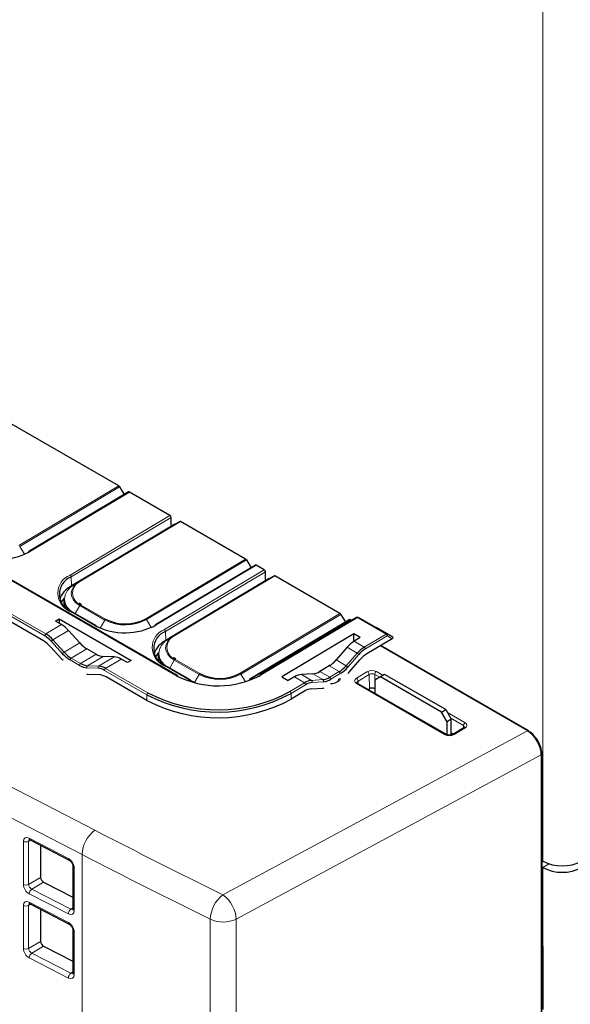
# Paper-space layout 'Blatt4' of a CAD drawing. Header units: millimetres. Extents: x 5 to 418, y 2 to 292.
# Tile 48 of 66: x 129 to 146, y 169 to 200. Entities that reach past the tile are written whole.
import ezdxf

# ---------------------------------------------------------------- set-up
doc = ezdxf.new("R2010")
doc.units = ezdxf.units.MM

psp = doc.layouts.new('Blatt4')

# ---------------------------------------------------------------- linework, layer by layer
at = {"color": 7, "linetype": 'Continuous', "lineweight": 18}
for p, q in [((145.261, 173.109), (145.261, 200.912)), ((133.595, 179.018), (120.16, 186.774)), ((128.573, 183.165), (131.754, 185.066)), ((131.779, 185.039), (128.598, 183.139)), ((132.091, 184.871), (128.91, 182.97)), ((129.397, 180.287), (122.463, 184.29)), ((122.498, 184.352), (129.432, 180.349)), ((130.2, 182.225), (133.382, 184.126)), ((133.418, 184.066), (130.236, 182.165)), ((130.513, 182.033), (133.694, 183.934)), ((133.719, 183.931), (130.538, 182.031)), ((132.709, 183.35), (132.711, 183.349)), ((128.747, 182.887), (128.598, 183.139)), ((132.612, 180.833), (135.793, 182.734)), ((135.819, 182.708), (132.637, 180.807)), ((131.471, 182.611), (131.473, 182.61)), ((136.131, 182.539), (132.949, 180.638)), ((133.206, 180.49), (136.387, 182.391)), ((136.423, 182.331), (133.242, 180.43)), ((130.245, 181.879), (130.236, 182.165)), ((130.361, 181.946), (130.513, 182.033)), ((133.518, 180.298), (136.7, 182.199)), ((136.724, 182.197), (133.543, 180.296)), ((130.245, 181.851), (130.245, 181.879)), ((135.714, 181.616), (135.716, 181.614)), ((130.996, 180.619), (130.201, 181.078)), ((130.369, 180.998), (130.513, 181.253)), ((131.308, 180.794), (130.513, 181.253)), ((130.538, 181.28), (131.333, 180.82)), ((131.164, 180.537), (131.308, 180.794)), ((132.786, 180.555), (132.637, 180.807)), ((134.477, 180.876), (134.479, 180.875)), ((135.617, 179.098), (138.799, 180.999)), ((138.824, 180.973), (135.642, 179.072)), ((139.136, 180.804), (135.954, 178.904)), ((139.355, 180.874), (136.294, 179.045)), ((140.268, 180.346), (139.355, 180.874)), ((139.38, 180.877), (140.293, 180.349)), ((139.564, 180.778), (139.38, 180.877)), ((129.93, 180.647), (129.432, 180.349)), ((130.154, 180.46), (129.657, 180.163)), ((133.25, 180.144), (133.242, 180.43)), ((129.965, 179.718), (129.607, 180.113)), ((129.657, 180.163), (130.015, 179.768)), ((133.25, 180.116), (133.25, 180.144)), ((133.366, 180.211), (133.518, 180.298)), ((139.252, 180.117), (139.574, 179.931)), ((139.574, 179.931), (140.268, 180.346)), ((140.304, 180.286), (139.61, 179.871)), ((140.293, 180.349), (140.48, 180.249)), ((140.466, 180.198), (140.304, 180.286)), ((130.509, 180.063), (130.015, 179.768)), ((130.734, 179.876), (130.24, 179.581)), ((139.03, 179.926), (139.35, 179.741)), ((144.772, 177.265), (140.085, 179.971)), ((130.503, 179.348), (130.205, 179.52)), ((130.24, 179.581), (130.537, 179.41)), ((131.031, 179.705), (130.537, 179.41)), ((131.255, 179.633), (130.761, 179.337)), ((131.611, 179.619), (131.113, 179.322)), ((131.835, 179.547), (131.336, 179.249)), ((133.375, 179.263), (133.518, 179.518)), ((134.314, 179.059), (133.518, 179.518)), ((133.543, 179.545), (134.338, 179.085)), ((138.68, 179.522), (138.998, 179.339)), ((138.998, 179.339), (139.35, 179.741)), ((139.401, 179.693), (139.049, 179.29)), ((131.093, 179.255), (130.741, 179.271)), ((130.761, 179.337), (131.113, 179.322)), ((132.647, 178.411), (131.302, 179.188)), ((131.336, 179.249), (132.682, 178.472)), ((134.001, 178.884), (133.206, 179.343)), ((138.458, 179.331), (138.775, 179.148)), ((121.553, 178.969), (130.996, 174.093)), ((134.169, 178.802), (134.314, 179.059)), ((135.787, 178.827), (135.642, 179.072)), ((137.347, 178.979), (137.669, 178.794)), ((137.573, 179.056), (137.894, 178.871)), ((137.894, 178.871), (138.252, 178.893)), ((137.934, 179.077), (138.252, 178.893)), ((138.16, 179.153), (138.477, 178.97)), ((138.477, 178.97), (138.775, 179.148)), ((138.81, 179.087), (138.513, 178.909)), ((139.323, 178.938), (139.675, 179.148)), ((139.729, 179.058), (139.377, 178.848)), ((139.736, 178.604), (139.729, 179.058)), ((140.065, 178.968), (139.906, 179.059)), ((139.906, 179.059), (139.913, 178.605)), ((139.958, 179.151), (140.17, 179.028)), ((137.207, 178.518), (137.669, 178.794)), ((137.705, 178.733), (137.243, 178.457)), ((138.273, 178.827), (137.915, 178.805)), ((142.15, 177.14), (139.323, 178.772)), ((139.377, 178.848), (139.381, 178.765)), ((132.65, 178.229), (132.647, 178.411)), ((137.246, 178.275), (137.243, 178.457)), ((130.586, 173.319), (121.144, 178.194)), ((142.221, 177.844), (142.784, 177.519)), ((142.732, 177.428), (142.326, 177.662)), ((142.785, 177.353), (142.433, 177.143)), ((142.731, 177.347), (142.732, 177.428)), ((135.07, 172.036), (144.772, 177.265)), ((144.781, 177.26), (144.784, 177.262)), ((145.213, 176.499), (135.496, 171.262)), ((145.213, 108.938), (145.213, 176.499)), ((145.229, 176.496), (145.229, 176.496)), ((145.229, 170.412), (145.229, 176.496)), ((128.901, 173.846), (130.149, 173.196)), ((128.714, 172.368), (128.714, 173.739)), ((128.955, 173.774), (128.881, 173.74)), ((128.881, 173.74), (128.881, 172.368)), ((130.586, 173.319), (130.586, 157.903)), ((130.334, 172.896), (130.334, 171.535)), ((145.261, 172.905), (145.464, 173.022)), ((145.261, 172.905), (145.261, 170.353)), ((128.881, 172.368), (129.265, 172.59)), ((129.358, 172.44), (128.979, 172.221)), ((130.149, 171.426), (128.901, 172.068)), ((128.979, 172.221), (130.227, 171.579)), ((128.714, 170.327), (128.714, 171.698)), ((128.955, 171.733), (128.881, 171.698)), ((128.881, 171.698), (128.881, 170.327)), ((128.901, 171.805), (130.149, 171.155)), ((130.227, 171.579), (130.293, 171.625)), ((134.67, 155.258), (134.67, 171.256)), ((135.496, 171.262), (135.496, 155.264)), ((130.334, 170.855), (130.334, 169.493)), ((128.881, 170.327), (129.265, 170.548)), ((129.358, 170.398), (128.979, 170.18)), ((145.242, 170.442), (145.248, 170.438)), ((128.979, 170.18), (130.227, 169.538)), ((130.149, 169.385), (128.901, 170.027)), ((130.227, 169.538), (130.293, 169.584))]:
    psp.add_line(p, q, dxfattribs=at)
at = {"color": 7, "linetype": 'Continuous', "lineweight": 25}
for p, q in [((131.754, 185.066), (128.177, 187.131)), ((133.621, 179.021), (120.186, 186.776)), ((132.066, 184.874), (128.885, 182.973)), ((131.779, 185.039), (131.927, 184.79)), ((133.382, 184.126), (132.091, 184.871)), ((129.356, 180.13), (122.509, 184.083)), ((133.425, 183.819), (133.418, 184.066)), ((133.543, 183.846), (133.694, 183.934)), ((135.793, 182.734), (133.719, 183.931)), ((133.543, 183.846), (130.361, 181.946)), ((132.843, 183.431), (133.073, 183.568)), ((133.073, 183.568), (133.426, 183.779)), ((133.074, 183.566), (133.073, 183.568)), ((131.836, 182.829), (132.843, 183.431)), ((132.663, 183.321), (132.661, 183.322)), ((132.695, 183.343), (132.697, 183.341)), ((132.844, 183.429), (132.843, 183.431)), ((132.455, 183.197), (132.453, 183.198)), ((131.306, 182.512), (131.606, 182.692)), ((131.606, 182.692), (131.836, 182.829)), ((131.606, 182.692), (131.607, 182.69)), ((131.836, 182.829), (131.837, 182.827)), ((135.819, 182.708), (135.966, 182.458)), ((131.306, 182.512), (130.245, 181.879)), ((131.306, 182.51), (131.306, 182.512)), ((131.458, 182.603), (131.46, 182.602)), ((136.106, 182.542), (132.924, 180.641)), ((136.387, 182.391), (136.131, 182.539)), ((136.431, 182.085), (136.423, 182.331)), ((136.548, 182.112), (133.366, 180.211)), ((136.078, 181.833), (136.431, 182.044)), ((136.548, 182.112), (136.7, 182.199)), ((138.799, 180.999), (136.724, 182.197)), ((134.841, 181.094), (135.849, 181.696)), ((135.849, 181.696), (136.078, 181.833)), ((135.849, 181.694), (135.849, 181.696)), ((136.079, 181.832), (136.078, 181.833)), ((130.008, 181.436), (130.007, 181.329)), ((135.46, 181.462), (135.458, 181.463)), ((135.669, 181.586), (135.667, 181.587)), ((135.701, 181.608), (135.703, 181.607)), ((131.022, 180.622), (130.226, 181.081)), ((130.563, 181.282), (130.491, 181.332)), ((134.611, 180.957), (134.841, 181.094)), ((134.841, 181.094), (134.842, 181.092)), ((129.737, 180.758), (129.857, 180.83)), ((129.93, 180.647), (129.737, 180.758)), ((129.857, 180.83), (132.148, 179.507)), ((129.857, 180.83), (129.857, 180.689)), ((134.311, 180.777), (133.25, 180.144)), ((134.311, 180.777), (134.611, 180.957)), ((134.311, 180.775), (134.311, 180.777)), ((134.463, 180.869), (134.465, 180.867)), ((134.611, 180.957), (134.612, 180.955)), ((139.111, 180.807), (135.929, 178.906)), ((139.33, 180.876), (136.269, 179.047)), ((138.824, 180.973), (138.971, 180.723)), ((139.174, 180.783), (139.136, 180.804)), ((139.563, 180.778), (139.379, 180.877)), ((139.38, 180.877), (139.379, 180.877)), ((139.564, 180.778), (139.95, 180.555)), ((130.509, 180.063), (130.154, 180.46)), ((131.032, 180.6), (131.068, 180.58)), ((140.48, 180.249), (139.95, 180.555)), ((139.236, 180.353), (136.945, 178.984)), ((139.445, 180.233), (139.236, 180.353)), ((139.243, 180.133), (139.236, 180.353)), ((139.243, 180.133), (139.261, 180.122)), ((139.445, 180.233), (139.252, 180.117)), ((140.466, 180.198), (139.655, 179.714)), ((129.581, 179.944), (129.94, 179.549)), ((131.031, 179.705), (130.734, 179.876)), ((139.03, 179.926), (138.68, 179.522)), ((144.798, 177.268), (140.1, 179.98)), ((144.81, 177.264), (140.103, 179.982)), ((131.611, 179.619), (131.255, 179.633)), ((132.028, 179.435), (131.835, 179.547)), ((132.148, 179.507), (132.028, 179.435)), ((133.013, 179.701), (133.012, 179.594)), ((133.569, 179.548), (133.496, 179.597)), ((139.08, 179.121), (139.432, 179.524)), ((134.027, 178.887), (133.231, 179.346)), ((138.49, 179.351), (138.128, 179.135)), ((138.458, 179.331), (138.16, 179.153)), ((130.772, 179.069), (131.124, 179.053)), ((132.65, 178.229), (131.348, 178.981)), ((133.631, 178.999), (133.687, 178.968)), ((134.037, 178.865), (134.073, 178.846)), ((136.201, 178.992), (136.259, 179.025)), ((136.945, 178.984), (137.154, 178.864)), ((137.347, 178.979), (137.154, 178.864)), ((137.934, 179.077), (137.573, 179.056)), ((140.09, 178.983), (139.914, 178.881)), ((139.914, 178.881), (139.914, 178.457)), ((140.223, 179.059), (140.09, 178.983)), ((142.035, 177.86), (140.09, 178.983)), ((142.168, 177.937), (140.223, 179.059)), ((137.889, 178.602), (138.248, 178.625)), ((142.188, 177.144), (139.362, 178.776)), ((139.699, 178.581), (139.736, 178.604)), ((139.913, 178.605), (139.914, 178.605)), ((137.665, 178.525), (137.246, 178.275)), ((142.035, 177.86), (142.168, 177.937)), ((142.168, 177.937), (142.344, 177.63)), ((142.212, 177.554), (142.035, 177.86)), ((142.344, 177.63), (142.212, 177.554)), ((142.344, 177.128), (142.344, 177.63)), ((142.212, 177.135), (142.212, 177.554)), ((142.747, 177.357), (142.395, 177.146)), ((142.344, 177.202), (142.417, 177.16)), ((145.229, 108.96), (145.229, 176.521)), ((145.242, 170.432), (145.242, 176.516)), ((128.926, 173.789), (130.174, 173.139)), ((129.265, 173.613), (129.265, 172.59)), ((130.293, 172.95), (130.293, 171.588)), ((145.242, 173.12), (145.261, 173.109)), ((145.242, 172.916), (145.261, 172.905)), ((129.358, 172.44), (130.293, 171.959)), ((128.926, 171.748), (130.174, 171.098)), ((129.265, 171.572), (129.265, 170.548)), ((130.293, 170.908), (130.293, 169.547)), ((129.358, 170.398), (130.293, 169.918)), ((145.261, 170.353), (145.261, 168.383))]:
    psp.add_line(p, q, dxfattribs=at)
at = {"color": 7, "linetype": 'Continuous', "lineweight": 25, "flags": 128}
for points in [[(130.336, 181.887), (130.396, 181.948), (130.513, 182.033)], [(130.012, 181.491), (129.957, 181.422), (129.917, 181.358)], [(130.007, 181.329), (130.007, 181.326), (130.02, 181.224)], [(133.341, 180.152), (133.401, 180.214), (133.518, 180.298)], [(129.94, 179.549), (129.967, 179.52), (129.974, 179.513)], [(133.017, 179.756), (132.962, 179.687), (132.923, 179.623)], [(133.012, 179.594), (133.012, 179.591), (133.025, 179.49)], [(130.738, 179.072), (130.745, 179.071), (130.772, 179.069)], [(134.235, 178.776), (134.211, 178.785), (134.001, 178.884)], [(139.046, 179.085), (139.053, 179.092), (139.08, 179.121)], [(138.248, 178.625), (138.275, 178.627), (138.282, 178.628)], [(145.242, 170.456), (145.248, 170.439), (145.26, 170.375)]]:
    psp.add_lwpolyline(points, dxfattribs=at)
at = {"color": 7, "linetype": 'Continuous', "lineweight": 18, "flags": 128}
for points in [[(130.361, 181.946), (130.217, 181.841), (130.11, 181.722), (130.044, 181.594), (130.022, 181.461), (130.044, 181.329), (130.11, 181.202), (130.217, 181.085), (130.234, 181.071)], [(130.513, 181.253), (130.396, 181.335), (130.309, 181.43), (130.256, 181.533), (130.238, 181.64), (130.256, 181.748), (130.309, 181.852), (130.336, 181.887)], [(133.366, 180.211), (133.222, 180.106), (133.115, 179.988), (133.049, 179.859), (133.027, 179.726), (133.049, 179.594), (133.115, 179.467), (133.222, 179.351), (133.24, 179.336)], [(133.518, 179.518), (133.401, 179.6), (133.314, 179.695), (133.261, 179.798), (133.243, 179.905), (133.261, 180.013), (133.314, 180.117), (133.341, 180.152)]]:
    psp.add_lwpolyline(points, dxfattribs=at)
at = {"color": 7, "linetype": 'Continuous', "lineweight": 25}
for centre, radius, start, end in [((131.715, 185.003), 0.0737, 29.4657, 58.0704), ((132.077, 184.852), 0.0244, 53.4239, 115.3624), ((133.34, 184.06), 0.0783, 4.2584, 57.4659), ((133.704, 183.911), 0.0251, 54.2014, 113.9366), ((127.915, 184.81), 2.091, 242.7371, 298.4125), ((128.899, 182.953), 0.0241, 126.3148, 185.6606), ((135.755, 182.671), 0.0737, 29.4658, 58.069), ((136.116, 182.52), 0.0244, 53.423, 115.3662), ((136.345, 182.325), 0.0783, 4.257, 57.4674), ((130.456, 181.612), 0.595, 111.6306, 248.3844), ((136.71, 182.176), 0.025, 54.1969, 113.944), ((130.577, 181.217), 0.74, 116.648, 161.6474), ((130.475, 181.444), 0.467, 180.9553, 222.1059), ((130.212, 181.061), 0.0243, 356.3655, 55.0307), ((131.96, 182.037), 1.369, 242.737, 298.4125), ((138.76, 180.937), 0.0737, 29.4671, 58.069), ((139.121, 180.785), 0.0245, 53.4645, 115.3219), ((139.356, 180.833), 0.05, 61.7568, 120.856), ((131.954, 182.478), 2.091, 242.7371, 298.4126), ((131.008, 180.602), 0.0243, 356.3655, 55.0307), ((133.461, 179.877), 0.595, 111.6306, 248.3845), ((132.938, 180.622), 0.0241, 126.3021, 185.6662), ((128.867, 179.31), 0.955, 41.581, 59.1815), ((128.94, 179.522), 0.891, 41.582, 59.1801), ((128.942, 179.529), 0.955, 41.5837, 59.18), ((133.582, 179.482), 0.74, 116.6476, 161.6475), ((140.074, 179.12), 0.953, 121.6537, 139.3757), ((140.076, 179.113), 0.89, 121.6533, 139.3764), ((130.727, 180.394), 1.018, 221.5827, 239.1802), ((130.729, 180.401), 0.955, 221.5821, 239.1805), ((133.48, 179.709), 0.467, 180.9642, 222.097), ((140.156, 178.903), 0.953, 121.6536, 139.3758), ((130.782, 179.802), 0.533, 238.4113, 265.5998), ((130.799, 179.835), 0.499, 238.4103, 265.6012), ((131.058, 178.791), 0.466, 58.4112, 85.601), ((131.075, 178.824), 0.499, 58.4117, 85.5989), ((133.217, 179.326), 0.0243, 356.3655, 55.0307), ((138.274, 179.959), 0.953, 301.653, 319.3765), ((138.277, 179.952), 1.017, 301.6536, 319.3765), ((131.086, 178.555), 0.499, 58.4096, 85.6021), ((134.919, 181.587), 2.89, 242.7373, 298.4124), ((133.607, 179.001), 0.0243, 356.3735, 55.0228), ((134.013, 178.867), 0.0243, 356.3655, 55.0307), ((134.966, 180.303), 1.369, 242.737, 298.4125), ((135.944, 178.887), 0.0241, 126.3213, 185.6615), ((136.283, 179.028), 0.0241, 126.3157, 185.6525), ((137.942, 178.363), 0.51, 95.4141, 122.3831), ((138.204, 179.401), 0.51, 275.4128, 302.3844), ((138.222, 179.369), 0.544, 275.4137, 302.3825), ((137.938, 178.094), 0.51, 95.414, 122.3845), ((137.96, 178.331), 0.476, 95.4141, 122.3827), ((134.902, 182.761), 4.9, 242.6036, 298.5461), ((134.905, 182.579), 4.9, 242.6036, 298.5461), ((134.902, 182.757), 4.826, 242.6139, 298.5358), ((144.783, 177.247), 0.0251, 354.3222, 54.3691), ((144.795, 177.244), 0.0251, 354.3239, 54.3616), ((145.204, 176.518), 0.025, 5.5124, 65.8061), ((145.218, 176.518), 0.024, 297.4573, 355.2976), ((145.88, 174.303), 1.345, 242.6098, 297.3902), ((145.88, 174.099), 1.345, 242.6098, 297.3902)]:
    psp.add_arc(centre, radius, start, end, dxfattribs=at)
at = {"color": 7, "linetype": 'Continuous', "lineweight": 18}
for centre, radius, start, end in [((128.895, 182.951), 0.0244, 53.4092, 115.3772), ((130.428, 181.652), 0.617, 111.6304, 248.3845), ((130.158, 182.159), 0.0782, 4.2489, 57.4755), ((130.687, 181.655), 0.404, 111.6302, 248.3846), ((130.523, 182.01), 0.025, 54.1898, 113.9401), ((130.216, 181.058), 0.0251, 65.4177, 127.2166), ((130.577, 181.218), 0.0731, 122.7277, 151.6495), ((131.373, 180.759), 0.0731, 122.7277, 151.6495), ((131.96, 182.058), 1.423, 242.7376, 298.4122), ((132.573, 180.771), 0.0737, 29.4656, 58.0785), ((139.34, 180.854), 0.0245, 53.4629, 115.3097), ((139.37, 180.853), 0.0258, 67.5521, 126.4197), ((131.011, 180.599), 0.0251, 65.4177, 127.2166), ((133.433, 179.917), 0.617, 111.6304, 248.3846), ((132.935, 180.619), 0.0244, 53.4083, 115.381), ((133.164, 180.424), 0.0782, 4.2474, 57.477), ((129.474, 180.285), 0.0768, 123.1789, 177.9772), ((129.733, 180.036), 0.148, 120.9755, 148.3715), ((133.692, 179.92), 0.404, 111.6304, 248.3846), ((133.528, 180.275), 0.025, 54.1853, 113.9475), ((140.283, 180.326), 0.0258, 67.5521, 126.4197), ((140.226, 180.281), 0.078, 3.6412, 57.5197), ((140.266, 180.312), 0.0467, 325.5437, 53.6165), ((139.532, 179.866), 0.078, 3.6451, 57.5182), ((130.091, 179.641), 0.148, 120.9823, 148.366), ((130.282, 179.517), 0.0768, 123.1789, 177.9772), ((133.582, 179.483), 0.0731, 122.7277, 151.6495), ((139.273, 179.608), 0.153, 33.3631, 59.7559), ((130.579, 179.345), 0.0768, 123.1789, 177.9772), ((130.794, 179.291), 0.0574, 126.1797, 200.5439), ((131.147, 179.275), 0.0574, 126.1807, 200.5394), ((131.378, 179.185), 0.0768, 123.1789, 177.9772), ((133.221, 179.323), 0.0251, 65.4177, 127.2166), ((138.921, 179.206), 0.153, 33.3571, 59.7607), ((133.61, 178.998), 0.0251, 65.4758, 127.1718), ((134.016, 178.864), 0.0251, 65.4177, 127.2166), ((134.378, 179.024), 0.0731, 122.7277, 151.6495), ((134.965, 180.323), 1.423, 242.7376, 298.4121), ((135.578, 179.036), 0.0737, 29.4669, 58.0786), ((135.94, 178.884), 0.0245, 53.4498, 115.3366), ((136.28, 179.025), 0.0245, 53.4482, 115.3244), ((137.86, 178.824), 0.0578, 340.7895, 54.4673), ((138.219, 178.846), 0.0577, 340.7825, 54.4758), ((138.435, 178.904), 0.078, 3.6425, 57.5158), ((138.733, 179.082), 0.078, 3.6425, 57.5158), ((139.26, 178.839), 0.117, 4.2513, 57.4744), ((139.612, 179.049), 0.117, 4.2534, 57.4706), ((140.021, 179.054), 0.116, 123.2283, 177.347), ((137.627, 178.728), 0.078, 3.6369, 57.5215), ((139.346, 178.742), 0.0377, 65.4616, 127.1808), ((132.724, 178.408), 0.0768, 123.1789, 177.9772), ((137.165, 178.452), 0.078, 3.6338, 57.5271), ((142.848, 177.422), 0.116, 123.2283, 177.347), ((142.763, 177.323), 0.0367, 53.4712, 115.3171), ((142.173, 177.11), 0.0376, 65.458, 127.2128), ((142.411, 177.113), 0.0368, 53.5089, 114.6865), ((144.787, 177.246), 0.0242, 64.2108, 128.4369), ((144.801, 177.248), 0.0186, 60.8625, 94.1158), ((145.204, 176.523), 0.025, 289.5784, 355.1432), ((128.96, 173.839), 0.06, 172.7616, 235.6908), ((131.598, 173.28), 1.012, 126.4872, 177.7867), ((128.797, 173.916), 0.195, 244.6947, 295.3815), ((130.208, 173.189), 0.0604, 172.8726, 234.807), ((130.357, 172.957), 0.0654, 187.3671, 249.1283), ((128.797, 172.544), 0.195, 244.6947, 295.3815), ((129.104, 172.06), 0.203, 127.6973, 177.8005), ((135.703, 171.22), 1.034, 127.8137, 177.9569), ((134.472, 171.203), 1.025, 3.292, 54.3581), ((128.797, 171.875), 0.195, 244.6947, 295.3815), ((128.96, 171.797), 0.06, 172.7741, 235.6783), ((130.352, 171.418), 0.203, 127.6948, 177.8001), ((130.357, 171.595), 0.065, 186.211, 249.2396), ((130.208, 171.148), 0.0604, 172.8726, 234.807), ((135.077, 172.147), 0.979, 245.4621, 295.332), ((130.357, 170.916), 0.0654, 187.3671, 249.1283), ((145.218, 170.434), 0.024, 297.4573, 355.2976), ((128.797, 170.503), 0.195, 244.6947, 295.3815), ((129.104, 170.019), 0.203, 127.6968, 177.8001), ((130.352, 169.377), 0.203, 127.6965, 177.7993), ((130.357, 169.554), 0.065, 186.211, 249.2396)]:
    psp.add_arc(centre, radius, start, end, dxfattribs=at)
at = {"color": 7, "linetype": 'Continuous', "lineweight": 25}
for centre, major_axis, ratio, start_param, end_param in [((129.93, 180.034), (-0.375, 0.65), 0.577382, 5.061688, 5.498021), ((139.27, 179.505), (0.365, 0.655), 0.587545, 0.793886, 1.230218), ((140.43, 180.219), (0.0605, 0.0175), 0.522652, 5.177713, 6.748509), ((130.734, 180.489), (-0.375, 0.65), 0.577382, 1.920096, 2.356428), ((131.031, 180.317), (-0.375, 0.65), 0.577382, 2.356428, 2.79276), ((131.835, 178.934), (-0.375, 0.65), 0.577382, 5.498021, 5.934353), ((138.439, 179.943), (0.365, 0.655), 0.587545, 3.935478, 4.371811), ((137.366, 178.367), (0.365, 0.655), 0.587545, 0.357553, 0.793886), ((138.142, 179.766), (0.365, 0.655), 0.587545, 3.499146, 3.935478), ((138.49, 178.96), (0.325, 0.005), 0.587275, 4.721158, 6.181912), ((138.491, 178.92), (0.275, 0.005), 0.58907, 5.914448, 6.27244), ((139.824, 178.553), (0.125, 0.002), 0.587455, 0.776666, 2.347158), ((144.772, 176.755), (-0.312, 0.542), 0.574603, 3.927892, 5.497775), ((144.785, 176.751), (-0.316, 0.54), 0.578535, 3.92279, 5.4945), ((144.808, 176.776), (-0.288, 0.498), 0.577908, 3.926308, 5.49619), ((144.82, 176.772), (-0.288, 0.498), 0.576854, 3.925398, 5.497108), ((129.358, 172.542), (-0.068, 0.105), 0.611304, 0.754299, 2.322356), ((129.358, 170.5), (-0.068, 0.105), 0.611304, 0.754299, 2.322356)]:
    psp.add_ellipse(centre, major_axis=major_axis, ratio=ratio, start_param=start_param, end_param=end_param, dxfattribs=at)
at = {"color": 7, "linetype": 'Continuous', "lineweight": 18}
for centre, major_axis, ratio, start_param, end_param in [((139.816, 179.066), (0.2, 0.003), 0.587455, 0.776666, 2.347158), ((139.465, 178.856), (0.2, 0.003), 0.587098, 2.347473, 3.917965), ((139.817, 179.006), (0.125, 0.002), 0.599654, 0.776559, 2.347051), ((139.466, 178.795), (0.125, 0), 0.586861, 2.358201, 3.175695), ((142.644, 177.374), (0.125, 0.004), 0.586649, 6.258843, 7.048851), ((142.643, 177.435), (0.2, 0.003), 0.587098, 5.489066, 7.059558), ((142.291, 177.224), (0.2, 0.003), 0.587455, 3.918259, 5.48875), ((128.901, 173.641), (-0.137, 0.211), 0.604494, 5.464629, 7.032687), ((297.437, 284.846), (249.365, 3.837), 0.587275, 3.972598, 3.994325), ((128.984, 173.695), (-0.0853, 0.096), 0.615279, 6.090018, 6.935818), ((297.445, 284.34), (249.99, 3.836), 0.58725, 3.972622, 3.994349), ((130.148, 172.992), (-0.135, 0.211), 0.608028, 3.899645, 5.467702), ((128.901, 172.272), (-0.136, 0.21), 0.611304, 0.754299, 2.322356), ((128.984, 172.326), (-0.0766, 0.0995), 0.703093, 0.693642, 2.261699), ((128.901, 171.6), (-0.137, 0.211), 0.604494, 5.464629, 7.032687), ((128.984, 171.654), (-0.0853, 0.096), 0.615279, 6.090018, 6.935818), ((130.148, 171.631), (-0.135, 0.21), 0.608173, 2.331693, 3.89975), ((130.231, 171.685), (-0.062, 0.109), 0.638763, 2.364268, 3.204535), ((130.148, 170.951), (-0.135, 0.211), 0.608028, 3.899645, 5.467702), ((145.296, 170.455), (0.0462, 0.0887), 0.546409, 2.332537, 3.394553), ((145.259, 170.475), (0.0214, 0.0453), 0.514298, 3.32574, 3.603779), ((128.901, 170.231), (-0.136, 0.21), 0.611304, 0.754299, 2.322356), ((128.984, 170.285), (-0.0766, 0.0995), 0.703093, 0.693642, 2.261699), ((130.148, 169.59), (-0.135, 0.21), 0.608173, 2.331693, 3.89975), ((130.231, 169.643), (-0.062, 0.109), 0.638763, 2.364268, 3.204535)]:
    psp.add_ellipse(centre, major_axis=major_axis, ratio=ratio, start_param=start_param, end_param=end_param, dxfattribs=at)
at = {"color": 7, "linetype": 'Continuous', "lineweight": 25}
for points, knots in [([(139.362, 178.776), (139.355, 178.78), (139.342, 178.789), (139.34, 178.795), (139.341, 178.794), (139.341, 178.794)], [0, 0, 0, 0, 0.436695, 0.902159, 1, 1, 1, 1]), ([(142.768, 177.376), (142.768, 177.375), (142.769, 177.375), (142.758, 177.364), (142.749, 177.358), (142.747, 177.357)], [0, 0, 0, 0, 0.450094, 0.878436, 1, 1, 1, 1]), ([(142.395, 177.146), (142.386, 177.142), (142.367, 177.132), (142.324, 177.122), (142.276, 177.12), (142.231, 177.126), (142.202, 177.137), (142.191, 177.143), (142.188, 177.144)], [0, 0, 0, 0, 0.175628, 0.36218, 0.560681, 0.763503, 0.942578, 1, 1, 1, 1]), ([(128.904, 173.797), (128.904, 173.797), (128.901, 173.796), (128.91, 173.797), (128.922, 173.791), (128.926, 173.789)], [0, 0, 0, 0, 0.05675, 0.626317, 1, 1, 1, 1]), ([(130.174, 173.139), (130.183, 173.134), (130.2, 173.124), (130.231, 173.094), (130.259, 173.055), (130.281, 173.011), (130.292, 172.973), (130.292, 172.956), (130.293, 172.95)], [0, 0, 0, 0, 0.157986, 0.324997, 0.505225, 0.692438, 0.876808, 1, 1, 1, 1]), ([(128.904, 171.756), (128.904, 171.756), (128.901, 171.755), (128.91, 171.756), (128.922, 171.75), (128.926, 171.748)], [0, 0, 0, 0, 0.056774, 0.626337, 1, 1, 1, 1]), ([(130.293, 171.588), (130.292, 171.582), (130.291, 171.571), (130.291, 171.572), (130.291, 171.572)], [0, 0, 0, 0, 0.602966, 1, 1, 1, 1]), ([(130.174, 171.098), (130.183, 171.093), (130.2, 171.083), (130.231, 171.053), (130.259, 171.014), (130.281, 170.97), (130.292, 170.932), (130.292, 170.915), (130.293, 170.908)], [0, 0, 0, 0, 0.157985, 0.324996, 0.505215, 0.692439, 0.876809, 1, 1, 1, 1]), ([(145.243, 170.424), (145.243, 170.424), (145.243, 170.424), (145.242, 170.429), (145.242, 170.432)], [0, 0, 0, 0, 0.4463095, 1, 1, 1, 1]), ([(130.293, 169.547), (130.292, 169.541), (130.291, 169.53), (130.291, 169.531), (130.291, 169.531)], [0, 0, 0, 0, 0.602946, 1, 1, 1, 1])]:
    psp.add_open_spline(points, degree=3, knots=knots, dxfattribs=at)

doc.saveas('drawing.dxf')
